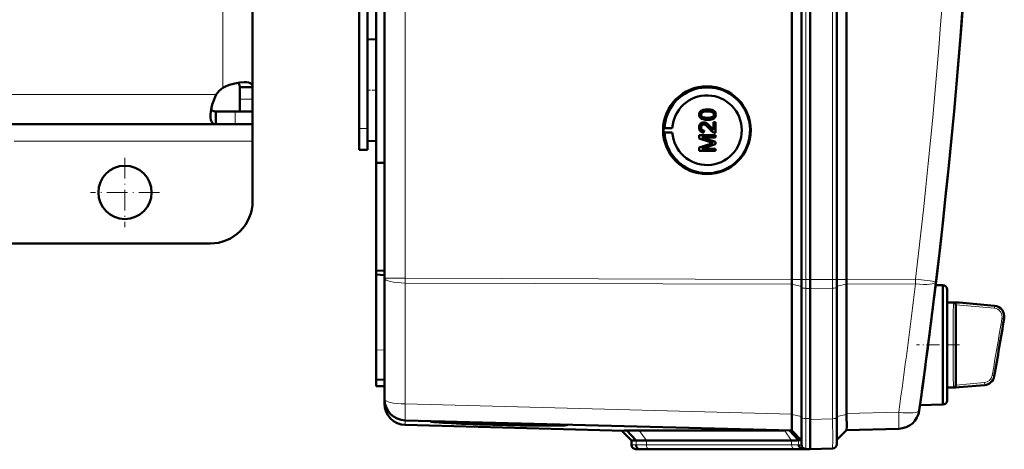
# Model space of a CAD drawing. Extents: x -2065 to 2446, y -1961 to 629.
# Tile 26 of 59: x 542 to 773, y -1608 to -1507. Entities that reach past the tile are written whole.
import ezdxf

# ---------------------------------------------------------------- set-up
doc = ezdxf.new("R2010")
doc.units = 0
doc.linetypes.add('DASHDOT', pattern=[18.5, 12, -3, 0.5, -3])

msp = doc.modelspace()

# ---------------------------------------------------------------- linework, layer by layer
at = {"color": 7, "lineweight": 50}
for p, q in [((627.57, -1567.75), (627.57, -1220.26)), ((723.27, -1568.02), (723.27, -1219.98)), ((725.57, -1219.97), (725.57, -1568.03)), ((727.57, -1219.97), (727.57, -1568.03)), ((733.81, -1568.03), (733.81, -1219.97)), ((736.1, -1568.01), (736.1, -1220)), ((727.56, -1234.97), (727.56, -1547.76)), ((623.57, -1517.19), (623.57, -1270.81)), ((625.57, -1394.93), (625.57, -1540.69)), ((596.57, -1402.67), (596.57, -1522.93)), ((621.57, -1532.6), (621.57, -1402.6)), ((623.57, -1511.71), (625.57, -1511.65)), ((623.57, -1511.71), (625.57, -1511.65)), ((623.57, -1523.6), (623.57, -1511.71)), ((593.57, -1522.93), (593.57, -1525.74)), ((596.57, -1522.93), (593.57, -1522.93)), ((596.57, -1522.93), (596.57, -1525.74)), ((623.57, -1535.5), (623.57, -1523.6)), ((593.57, -1525.74), (593.57, -1528.6)), ((596.57, -1525.74), (596.57, -1528.6)), ((587.89, -1531.6), (587.89, -1528.6)), ((592.45, -1528.6), (587.89, -1528.6)), ((596.57, -1528.6), (592.45, -1528.6)), ((596.57, -1528.6), (593.57, -1528.6)), ((596.57, -1531.6), (596.57, -1528.6)), ((703.44, -1528.1), (703.44, -1528.1)), ((623.57, -1532.6), (623.57, -1530.01)), ((701.93, -1529.34), (701.94, -1529.34)), ((702.19, -1529.85), (702.2, -1529.85)), ((702.55, -1531.16), (702.55, -1531.16)), ((703.44, -1530.57), (703.44, -1530.57)), ((704.84, -1531.11), (705.34, -1531.11)), ((704.84, -1533), (704.84, -1531.11)), ((705.01, -1530.19), (705.02, -1530.19)), ((705.34, -1531.11), (705.34, -1533.63)), ((705.34, -1531.11), (705.34, -1533.63)), ((705.34, -1531.11), (705.34, -1531.11)), ((705.38, -1529.33), (705.39, -1529.33)), ((587.89, -1531.6), (524.75, -1531.6)), ((592.45, -1531.6), (587.89, -1531.6)), ((596.57, -1531.6), (592.45, -1531.6)), ((596.57, -1531.6), (596.57, -1535.6)), ((621.57, -1537.6), (621.57, -1532.6)), ((623.57, -1537.6), (623.57, -1532.6)), ((693.14, -1532.51), (693.34, -1532.48)), ((693.14, -1532.51), (695.18, -1532.51)), ((693.14, -1533.51), (693.34, -1533.54)), ((693.14, -1533.51), (695.18, -1533.51)), ((693.34, -1532.48), (695.18, -1532.51)), ((693.34, -1533.54), (695.18, -1533.51)), ((701.93, -1532.36), (701.94, -1532.36)), ((702.62, -1533.09), (702.57, -1533.58)), ((702.57, -1533.58), (702.58, -1533.58)), ((702.63, -1533.09), (702.58, -1533.58)), ((702.62, -1533.09), (702.63, -1533.09)), ((704.13, -1532.23), (704.84, -1532.99)), ((704.13, -1532.23), (704.13, -1532.23)), ((705.34, -1533.63), (705.34, -1533.63)), ((596.57, -1535.6), (596.57, -1549.6)), ((623.57, -1535.5), (625.57, -1535.55)), ((701.48, -1534.17), (705.34, -1534.17)), ((701.48, -1534.98), (701.48, -1534.17)), ((704.14, -1535.84), (701.48, -1534.98)), ((702.08, -1534.72), (705.34, -1535.75)), ((702.08, -1534.72), (705.34, -1535.75)), ((705.34, -1534.72), (702.08, -1534.72)), ((705.34, -1534.17), (705.34, -1534.72)), ((705.34, -1534.17), (705.34, -1534.72)), ((705.34, -1534.17), (705.34, -1534.17)), ((705.34, -1534.72), (705.34, -1534.72)), ((705.34, -1535.75), (705.34, -1536.31)), ((705.34, -1535.75), (705.34, -1536.31)), ((705.34, -1535.75), (705.34, -1535.75)), ((621.57, -1537.6), (623.57, -1537.6)), ((701.48, -1537.06), (704.19, -1536.2)), ((701.48, -1537.88), (701.48, -1537.06)), ((705.34, -1537.88), (701.48, -1537.88)), ((705.34, -1536.31), (702.08, -1537.34)), ((705.34, -1536.31), (702.08, -1537.34)), ((702.08, -1537.34), (705.34, -1537.34)), ((705.34, -1536.31), (705.34, -1536.31)), ((705.34, -1537.34), (705.34, -1537.88)), ((705.34, -1537.34), (705.34, -1537.88)), ((705.34, -1537.34), (705.34, -1537.34)), ((705.34, -1537.88), (705.34, -1537.88)), ((625.57, -1540.69), (627.57, -1540.67)), ((625.57, -1565.96), (625.57, -1540.69)), ((727.56, -1568.03), (727.56, -1547.76)), ((586.57, -1559.6), (524.89, -1559.6)), ((625.57, -1565.96), (627.57, -1565.98)), ((625.57, -1565.96), (625.57, -1566.9)), ((625.57, -1566.9), (625.57, -1584.54)), ((625.57, -1566.9), (627.57, -1567)), ((627.57, -1596.11), (627.57, -1567.75)), ((725.57, -1568.03), (725.57, -1569.88)), ((727.56, -1568.03), (727.56, -1570.11)), ((727.57, -1568.03), (727.57, -1570.11)), ((733.81, -1568.03), (733.81, -1569.85)), ((723.27, -1569.14), (723.27, -1599.62)), ((725.57, -1569.88), (725.57, -1600.45)), ((727.56, -1570.11), (727.56, -1600.88)), ((727.57, -1570.11), (727.57, -1600.68)), ((733.81, -1569.85), (733.81, -1600.47)), ((736.1, -1569.13), (736.1, -1569.11)), ((736.1, -1569.13), (736.1, -1599.5)), ((758.74, -1569.4), (757.05, -1569.35)), ((758.74, -1583.4), (758.74, -1569.4)), ((759.74, -1570.4), (759.74, -1583.4)), ((759.74, -1573.4), (759.74, -1570.4)), ((756.71, -1572.14), (756.58, -1573.16)), ((759.74, -1573.4), (761.77, -1573.4)), ((761.76, -1573.95), (761.76, -1574)), ((761.76, -1574), (761.76, -1574.02)), ((762.59, -1573.47), (761.77, -1573.4)), ((762.6, -1573.47), (761.77, -1573.4)), ((761.77, -1574.02), (761.77, -1592.78)), ((762.6, -1573.47), (770.9, -1574.2)), ((625.57, -1591.53), (625.57, -1584.54)), ((758.74, -1593.16), (758.74, -1583.4)), ((759.74, -1583.4), (759.74, -1596.4)), ((625.57, -1593.03), (625.57, -1591.53)), ((627.57, -1591.6), (625.57, -1591.53)), ((625.57, -1593.03), (627.57, -1593.1)), ((758.74, -1597.4), (758.74, -1593.16)), ((759.74, -1593.4), (761.77, -1593.4)), ((759.74, -1596.4), (759.74, -1593.4)), ((762.6, -1593.33), (761.77, -1593.4)), ((768.57, -1592.8), (762.6, -1593.33)), ((627.57, -1597.16), (627.57, -1596.13)), ((753.27, -1598.28), (753.24, -1598.45)), ((758.74, -1597.4), (753.37, -1597.54)), ((723.26, -1599.7), (723.25, -1600.57)), ((723.26, -1599.7), (723.27, -1599.62)), ((725.57, -1600.45), (725.57, -1606.82)), ((727.56, -1607.85), (727.56, -1600.88)), ((727.57, -1600.68), (727.57, -1600.88)), ((733.81, -1606.67), (733.81, -1600.47)), ((723.27, -1603.49), (632.43, -1601.11)), ((683.88, -1603.51), (632.43, -1602.16)), ((636, -1601.2), (636.13, -1601.21)), ((639.98, -1601.37), (638.26, -1601.33)), ((638.27, -1601.3), (639.98, -1601.35)), ((639.98, -1601.35), (639.97, -1601.31)), ((668.85, -1602.12), (668.87, -1602.07)), ((748.38, -1603.06), (736.1, -1603.38)), ((685.57, -1605.79), (683.27, -1603.49)), ((686.65, -1605.82), (684.51, -1603.48)), ((687.42, -1603.44), (721.41, -1603.44)), ((724.85, -1605.77), (722.75, -1603.48)), ((723.26, -1603.49), (725.57, -1605.79)), ((736.1, -1603.38), (733.81, -1605.67)), ((685.57, -1606.82), (685.57, -1605.79)), ((686.65, -1605.82), (685.57, -1605.79)), ((687.57, -1607.85), (686.53, -1607.82)), ((723.22, -1605.79), (689.08, -1605.79)), ((725.57, -1605.79), (724.85, -1605.77)), ((726.68, -1607.83), (725.74, -1607.8)), ((726.53, -1607.82), (727.57, -1607.85)), ((732.85, -1607.67), (727.56, -1607.85)), ((688.47, -1607.88), (687.53, -1607.84)), ((688.47, -1607.88), (687.57, -1607.85)), ((724.63, -1607.85), (690.49, -1607.85)), ((724.64, -1607.85), (690.49, -1607.85)), ((727.56, -1607.85), (726.65, -1607.88)), ((727.57, -1607.85), (726.68, -1607.83)), ((727.57, -1607.85), (727.57, -1607.85))]:
    msp.add_line(p, q, dxfattribs=at)
at = {"color": 7, "lineweight": 18}
for p, q in [((632.43, -1567.75), (632.43, -1220.26)), ((726.53, -1219.97), (726.53, -1568.03)), ((732.85, -1568.03), (732.85, -1219.97)), ((589.57, -1394.1), (589.57, -1523.07)), ((588.03, -1524.6), (524.71, -1524.6)), ((596.57, -1525.74), (593.57, -1525.74)), ((592.45, -1531.6), (592.45, -1528.6)), ((621.57, -1532.6), (623.57, -1532.6)), ((596.57, -1535.6), (540.57, -1535.6)), ((632.43, -1567.75), (627.57, -1567.75)), ((632.43, -1567.75), (723.27, -1568.02)), ((632.43, -1567.75), (632.43, -1568.87)), ((723.27, -1568.03), (725.57, -1568.03)), ((726.53, -1568.03), (725.57, -1568.03)), ((726.53, -1568.03), (726.53, -1570.11)), ((727.57, -1568.03), (726.53, -1568.03)), ((732.85, -1568.03), (727.56, -1568.03)), ((732.85, -1568.03), (732.85, -1570.07)), ((732.85, -1568.03), (733.81, -1568.03)), ((736.1, -1568.03), (733.81, -1568.03)), ((736.1, -1568.01), (752.3, -1567.96)), ((723.27, -1569.14), (632.43, -1568.87)), ((632.43, -1597.24), (632.43, -1568.87)), ((723.27, -1569.13), (725.57, -1569.65)), ((726.53, -1570.11), (726.53, -1600.68)), ((726.53, -1570.11), (727.57, -1570.11)), ((732.85, -1570.07), (727.56, -1570.11)), ((732.85, -1570.07), (732.85, -1600.7)), ((736.1, -1569.11), (733.81, -1569.62)), ((752.3, -1569.08), (736.1, -1569.13)), ((756.7, -1572.14), (756.71, -1572.14)), ((756.58, -1573.17), (756.58, -1573.16)), ((761.24, -1573.87), (761.25, -1573.63)), ((761.25, -1573.63), (761.26, -1573.54)), ((761.26, -1573.54), (761.27, -1573.48)), ((761.76, -1573.95), (770.84, -1574.77)), ((761.78, -1573.45), (770.88, -1574.28)), ((770.84, -1574.77), (770.88, -1574.28)), ((773.12, -1577.18), (772.62, -1577.1)), ((625.57, -1584.54), (627.57, -1584.61)), ((770.31, -1590.58), (770.81, -1590.67)), ((761.23, -1592.62), (761.21, -1592.23)), ((761.26, -1593.25), (761.25, -1593.16)), ((761.27, -1593.32), (761.26, -1593.25)), ((768.52, -1592.24), (761.76, -1592.85)), ((768.57, -1592.73), (761.78, -1593.34)), ((768.57, -1592.73), (768.52, -1592.24)), ((632.43, -1597.24), (723.27, -1599.62)), ((753.27, -1598.29), (753.27, -1598.28)), ((723.26, -1599.7), (725.57, -1600.22)), ((726.53, -1600.68), (726.53, -1607.82)), ((727.57, -1600.68), (726.53, -1600.68)), ((727.56, -1600.88), (732.85, -1600.7)), ((736.1, -1599.68), (733.81, -1600.19)), ((736.1, -1599.5), (748.38, -1599.18)), ((632.43, -1602.16), (632.43, -1601.11)), ((689.08, -1605.79), (687.42, -1603.44)), ((723.22, -1605.79), (721.56, -1603.45)), ((686.65, -1606.85), (685.57, -1606.82)), ((687.53, -1607.84), (686.53, -1607.82)), ((686.65, -1606.85), (686.65, -1605.82)), ((689.08, -1606.82), (689.08, -1605.79)), ((723.22, -1606.82), (689.08, -1606.82)), ((723.9, -1607.82), (689.76, -1607.82)), ((723.22, -1606.82), (723.22, -1605.79)), ((724.85, -1606.8), (724.85, -1605.77)), ((725.57, -1606.82), (724.85, -1606.8)), ((726.53, -1607.82), (725.74, -1607.8)), ((726.65, -1607.88), (726.65, -1607.82))]:
    msp.add_line(p, q, dxfattribs=at)
at = {"color": 7, "linetype": 'DASHDOT', "lineweight": 18, "ltscale": 0.060001}
for p, q in [((623.37, -1523.6), (625.77, -1523.6)), ((621.37, -1532.6), (623.77, -1532.6))]:
    msp.add_line(p, q, dxfattribs=at)
at = {"color": 7, "linetype": 'DASHDOT', "lineweight": 18, "ltscale": 0.40625}
for p, q in [((566.57, -1539.48), (566.57, -1555.73)), ((574.69, -1547.6), (558.44, -1547.6))]:
    msp.add_line(p, q, dxfattribs=at)
at = {"color": 7, "linetype": 'DASHDOT', "lineweight": 18, "ltscale": 0.252676}
msp.add_line((762.64, -1583.4), (752.53, -1583.4), dxfattribs=at)
at = {"color": 7, "lineweight": 50}
for points in [[(594.61, -1521.72), (593.54, -1521.8), (592.38, -1522.02), (591.16, -1522.37), (590.35, -1522.69), (589.57, -1523.07)], [(593.57, -1522.93), (593.52, -1522.46), (593.36, -1522.11), (593.09, -1521.87)], [(596.57, -1522.93), (596.51, -1522.54), (596.33, -1522.23), (596.03, -1521.99), (595.61, -1521.83), (595.15, -1521.75), (594.61, -1521.72)], [(588.03, -1524.6), (587.75, -1525.18), (587.5, -1525.76), (587.1, -1526.96), (586.83, -1528.14), (586.7, -1529.23), (586.69, -1529.64)], [(586.83, -1528.13), (587.07, -1528.4), (587.43, -1528.55), (587.89, -1528.6)], [(701.48, -1529.33), (701.51, -1529.07), (701.59, -1528.82), (701.73, -1528.6), (701.93, -1528.43), (702.09, -1528.34), (702.42, -1528.22), (702.93, -1528.12), (703.44, -1528.1)], [(703.43, -1528.59), (703.06, -1528.6), (702.75, -1528.63), (702.47, -1528.69), (702.33, -1528.74), (702.08, -1528.94), (701.94, -1529.19), (701.93, -1529.34)], [(703.44, -1528.59), (702.88, -1528.62), (702.51, -1528.68), (702.33, -1528.75), (702.17, -1528.85), (702.04, -1528.99), (701.94, -1529.25), (701.94, -1529.34)], [(704.94, -1529.33), (704.91, -1529.15), (704.77, -1528.92), (704.52, -1528.74), (704.31, -1528.67), (703.99, -1528.62), (703.43, -1528.59)], [(703.44, -1528.1), (703.94, -1528.12), (704.12, -1528.14), (704.61, -1528.26), (704.96, -1528.44), (705.21, -1528.69), (705.36, -1529.03), (705.39, -1529.33)], [(703.44, -1528.1), (703.96, -1528.12), (704.47, -1528.22), (704.72, -1528.31), (704.95, -1528.44), (705.14, -1528.61), (705.29, -1528.83), (705.36, -1529.09), (705.38, -1529.33)], [(586.69, -1529.64), (586.71, -1530.12), (586.77, -1530.54), (586.85, -1530.82), (586.95, -1531.05), (587.1, -1531.28), (587.28, -1531.44), (587.56, -1531.56), (587.89, -1531.6)], [(703.44, -1530.57), (702.91, -1530.54), (702.4, -1530.45), (702.03, -1530.3), (701.92, -1530.23), (701.73, -1530.06), (701.58, -1529.84), (701.51, -1529.58), (701.48, -1529.33)], [(701.48, -1532.35), (701.52, -1531.99), (701.65, -1531.66), (701.82, -1531.45), (702.04, -1531.29), (702.38, -1531.17), (702.55, -1531.16)], [(701.93, -1529.34), (701.94, -1529.46), (702.03, -1529.68), (702.19, -1529.85)], [(701.94, -1529.34), (701.96, -1529.52), (702.11, -1529.77), (702.2, -1529.85)], [(702.19, -1529.85), (702.54, -1529.99), (702.91, -1530.05), (703.43, -1530.07)], [(702.2, -1529.85), (702.6, -1530), (702.93, -1530.05), (703.44, -1530.07)], [(702.55, -1531.16), (702.84, -1531.2), (703.18, -1531.33), (703.44, -1531.51), (703.85, -1531.91), (704.13, -1532.23)], [(702.55, -1531.16), (702.74, -1531.18), (703.12, -1531.3), (703.45, -1531.52), (703.74, -1531.79), (704.13, -1532.23)], [(703.43, -1530.07), (704.09, -1530.04), (704.36, -1529.99), (704.5, -1529.94), (704.77, -1529.76), (704.91, -1529.52), (704.94, -1529.33)], [(705.02, -1530.19), (704.59, -1530.41), (704.11, -1530.53), (703.44, -1530.57)], [(705.01, -1530.19), (704.73, -1530.36), (704.25, -1530.5), (703.6, -1530.57), (703.44, -1530.57)], [(705.38, -1529.33), (705.33, -1529.72), (705.21, -1529.98), (705.01, -1530.19)], [(705.39, -1529.33), (705.34, -1529.72), (705.16, -1530.06), (705.02, -1530.19)], [(702.57, -1533.58), (702.21, -1533.51), (701.89, -1533.33), (701.75, -1533.2), (701.57, -1532.88), (701.49, -1532.52), (701.48, -1532.35)], [(702.55, -1531.66), (702.34, -1531.69), (702.16, -1531.8), (702.03, -1531.96), (701.95, -1532.15), (701.93, -1532.36)], [(701.93, -1532.36), (701.99, -1532.69), (702.11, -1532.88), (702.29, -1533.02), (702.51, -1533.08), (702.62, -1533.09)], [(702.56, -1531.66), (702.36, -1531.69), (702.21, -1531.77), (702.07, -1531.9), (701.99, -1532.05), (701.94, -1532.36)], [(701.94, -1532.36), (701.96, -1532.58), (702.02, -1532.75), (702.19, -1532.95), (702.44, -1533.07), (702.63, -1533.09)], [(703.89, -1532.69), (703.31, -1532.05), (703.18, -1531.93), (702.89, -1531.74), (702.55, -1531.66)], [(704.99, -1533.58), (704.73, -1533.46), (704.38, -1533.22), (703.89, -1532.69)], [(704.13, -1532.23), (704.53, -1532.71), (704.84, -1533)], [(761.78, -1573.45), (761.78, -1573.46), (761.78, -1573.46), (761.74, -1573.46), (761.27, -1573.48)], [(761.27, -1593.32), (761.72, -1593.33), (761.77, -1593.34), (761.78, -1593.34), (761.78, -1593.34), (761.78, -1593.34)], [(736.1, -1603.38), (736.11, -1603.37), (736.11, -1603.36), (736.13, -1603.28), (736.16, -1602.53), (736.12, -1600.14), (736.1, -1599.68)], [(723.24, -1603.19), (723.26, -1603.47), (723.26, -1603.49), (723.26, -1603.49)]]:
    msp.add_lwpolyline(points, dxfattribs=at)
at = {"color": 7, "lineweight": 18}
for points in [[(752.3, -1567.96), (755.75, -1568.38), (757.1, -1568.55), (757.13, -1568.55), (757.14, -1568.55)], [(761.63, -1583.4), (761.65, -1578.98), (761.69, -1575.78), (761.74, -1574.34), (761.76, -1574.02)], [(773.12, -1577.18), (773.15, -1576.77), (773.12, -1576.36), (773.02, -1575.96), (772.85, -1575.58), (772.63, -1575.23), (772.35, -1574.93), (772.02, -1574.67), (771.66, -1574.48), (771.27, -1574.34), (770.88, -1574.28)], [(761.76, -1592.78), (761.74, -1592.45), (761.69, -1590.98), (761.63, -1585.01), (761.63, -1583.4)], [(770.81, -1590.67), (770.8, -1590.74), (770.81, -1590.75), (770.81, -1590.75), (770.81, -1590.76)], [(732.85, -1600.7), (732.86, -1605.75), (732.85, -1607.61), (732.85, -1607.66), (732.85, -1607.67)]]:
    msp.add_lwpolyline(points, dxfattribs=at)
at = {"color": 7, "lineweight": 50}
msp.add_circle((566.57, -1547.6), 6.25, dxfattribs=at)
for centre, radius, start, end in [((-699.21, -1394), 1466.77, 351.97557, 8.02443), ((-699.21, -1394), 1466.77, 353.02402, 6.97598), ((593.69, -1528.72), 7, 126.0861, 143.9183), ((703.39, -1533.01), 10.07, 121.6654, 176.9908), ((703.38, -1533.01), 10.06, 44.2296, 121.6614), ((703.38, -1533.01), 10.07, 326.8449, 44.2344), ((703.39, -1533.01), 10.06, 183.0071, 249.4136), ((705.31, -1532.66), 0.972, 251.2031, 271.7229), ((712.76, -1509.09), 28.1, 252.1439, 253.4495), ((713.86, -1566.64), 31.94, 106.5638, 107.6251), ((703.38, -1533.02), 10.06, 249.4231, 326.8509), ((586.57, -1549.6), 10, 270, 360), ((758.74, -1570.4), 1, 360, 90), ((-699.21, -1394), 1466.77, 351.99436, 352.98416), ((761.28, -1573.88), 0.404, 68.1311, 90.6343), ((761.21, -1574), 0.54, 28.9625, 66.8421), ((761.2, -1574.02), 0.568, 7.3684, 29.9976), ((770.68, -1576.69), 2.5, 350.7584, 84.9846), ((-34.57, -1445.7), 818.33, 349.78982, 350.76058), ((768.35, -1590.31), 2.5, 275.0096, 349.7884), ((761.28, -1592.91), 0.405, 269.2718, 291.8375), ((761.24, -1592.83), 0.496, 292.2385, 311.349), ((761.19, -1592.77), 0.573, 311.1765, 330.2896), ((761.2, -1592.77), 0.569, 329.9504, 352.5335), ((761.25, -1592.78), 0.512, 352.7968, 0.0487), ((632.57, -1596.11), 5, 180, 268.5), ((632.57, -1597.16), 5, 180, 268.5), ((758.74, -1596.4), 1, 270, 0), ((748.25, -1598.06), 5, 271.5, 351.9756), ((638.42, -1601.6), 0.335, 96.098, 116.6611), ((640.13, -1601.64), 0.328, 94.8324, 116.5026), ((685.12, -1622.63), 19.17, 91.8477, 93.7257), ((687.06, -1703.36), 99.92, 89.7954, 91.4664), ((686.57, -1606.82), 1, 179.9996, 268.0001), ((688.78, -1688.33), 82.54, 89.7929, 91.4806), ((723.42, -1549.04), 56.75, 269.8016, 271.4475), ((726.57, -1606.82), 1, 180, 268), ((732.81, -1606.67), 1, 272, 360), ((690.25, -1675.6), 67.74, 89.7898, 91.498), ((724.88, -1675.42), 67.57, 88.5012, 90.2139), ((724.88, -1536.13), 71.72, 269.8052, 271.4364)]:
    msp.add_arc(centre, radius, start, end, dxfattribs=at)
at = {"color": 7, "lineweight": 18}
for centre, radius, start, end in [((-699.12, -1394), 1461.81, 353.16554, 6.83446), ((-699.09, -1395.12), 1461.78, 351.97558, 353.16537), ((909.9, -1578.6), 148.74, 178.444, 179.3011), ((799.23, -1575.64), 38.03, 177.3237, 178.3752), ((770.66, -1576.75), 1.99, 37.688, 84.7251), ((771.3, -1574.33), 0.424, 162.1119, 172.8479), ((1267.29, -1583), 506.16, 179.2968, 180.0452), ((-34.57, -1445.7), 817.82, 349.7955, 350.75407), ((-34.57, -1445.7), 818.32, 349.79549, 350.75407), ((770.65, -1576.76), 2, 14.0196, 37.6456), ((770.64, -1576.77), 2.01, 350.5978, 14.326), ((773.41, -1577.23), 0.296, 151.7104, 170.1156), ((1270.61, -1583.71), 509.47, 179.9645, 180.7079), ((910.31, -1588.17), 149.15, 180.707, 181.5619), ((768.33, -1590.24), 2.01, 275.394, 350.0546), ((768.34, -1590.23), 2.51, 275.2859, 349.939), ((777.2, -1592.14), 15.98, 181.7381, 183.6932), ((768.88, -1592.77), 0.314, 172.3323, 185.4928), ((688.78, -1688.91), 82.1, 89.7918, 91.4868), ((689.49, -1682.77), 74.96, 89.7903, 91.4949), ((723.42, -1549.54), 57.28, 269.8046, 271.4381), ((724.12, -1543.31), 64.5, 269.8063, 271.4331)]:
    msp.add_arc(centre, radius, start, end, dxfattribs=at)
at = {"color": 7, "lineweight": 50}
for centre, major_axis, ratio, start_param, end_param in [((703.31, -1533.01), (0, 10.3), 0.999657, 4.712389, 10.995574), ((703.33, -1533.01), (0, -8.17), 0.999657, 4.773641, 10.934322), ((703.34, -1533.01), (0, 10.21), 0.999657, 1.521815, 1.619778), ((723.4, -1568.02), (0.01, 5), 0.026177, 1.57344, 1.797689), ((723.4, -1568.02), (-0.01, -5), 0.026177, 4.712467, 4.715033), ((735.97, -1568.01), (-0.01, 5), 0.026177, 4.490592, 4.712311), ((761.77, -1583.41), (0, 10.01), 0.017446, 6.177853, 6.281655), ((761.77, -1583.39), (0, 10.01), 0.017447, 3.143123, 3.246931), ((723.4, -1598.49), (-0.13, -5), 0.020818, 5.141188, 5.611027), ((735.97, -1598.38), (-0.13, 5), 0.020818, 4.449362, 4.484951), ((654.41, -1601.74), (16.15, -0.42), 0.026181, 3.171524, 6.284941), ((654.41, -1601.74), (-14.44, 0.38), 0.026181, 0.039878, 1.656365), ((654.41, -1601.74), (12.78, -0.33), 0.026181, 3.140294, 6.284941), ((654.41, -1601.74), (12.78, -0.33), 0.026181, 2.986226, 3.13929), ((654.41, -1601.7), (-12.77, 0.33), 0.008724, 6.127951, 6.129122), ((654.41, -1601.74), (-14.44, 0.38), 0.026181, 1.656365, 3.134585), ((659.13, -1601.85), (8.06, -0.22), 0.032897, 0.002226, 0.195742), ((654.41, -1601.7), (14.45, -0.38), 0.008724, 0.135897, 0.136723), ((654.41, -1601.74), (-14.44, 0.38), 0.026181, 3.137143, 3.272853), ((660.27, -1601.88), (10.3, -0.28), 0.032776, 0.002254, 0.154137), ((723.4, -1598.49), (-0.13, -5), 0.020818, 5.611027, 5.937635), ((687.56, -1606.84), (0, -1), 0.910082, 4.712394, 6.248285), ((725.77, -1606.8), (0, -1), 0.910127, 4.712398, 6.248279)]:
    msp.add_ellipse(centre, major_axis=major_axis, ratio=ratio, start_param=start_param, end_param=end_param, dxfattribs=at)
at = {"color": 7, "lineweight": 18}
for centre, major_axis, ratio, start_param, end_param in [((632.57, -1567.75), (5, 0), 0.224951, 3.141593, 4.686209), ((752.17, -1567.96), (-0.01, 5), 0.026177, 4.485496, 4.712311), ((726.57, -1569.88), (-1, 0), 0.224951, 0, 1.53589), ((732.81, -1569.85), (-1, 0), 0.224951, 1.605703, 3.141593), ((752.17, -1567.96), (4.96, -0.59), 0.220468, 4.765165, 6.283185), ((632.57, -1596.11), (5, 0), 0.224951, 3.141593, 4.686209), ((632.57, -1596.11), (0.13, 5), 0.020818, 1.798234, 3.141593), ((726.57, -1600.45), (-1, 0), 0.224951, 0, 1.53589), ((732.81, -1600.47), (1, 0), 0.224951, 4.747296, 6.283185), ((748.25, -1598.06), (4.95, -0.7), 0.219379, 4.769732, 6.283185), ((748.25, -1598.06), (-0.13, 5), 0.020818, 3.141593, 4.484951), ((689.79, -1606.82), (0, 1), 0.707107, 1.570796, 3.106686), ((723.93, -1606.82), (0, 1), 0.707107, 1.570796, 3.106686)]:
    msp.add_ellipse(centre, major_axis=major_axis, ratio=ratio, start_param=start_param, end_param=end_param, dxfattribs=at)

doc.saveas('drawing.dxf')
